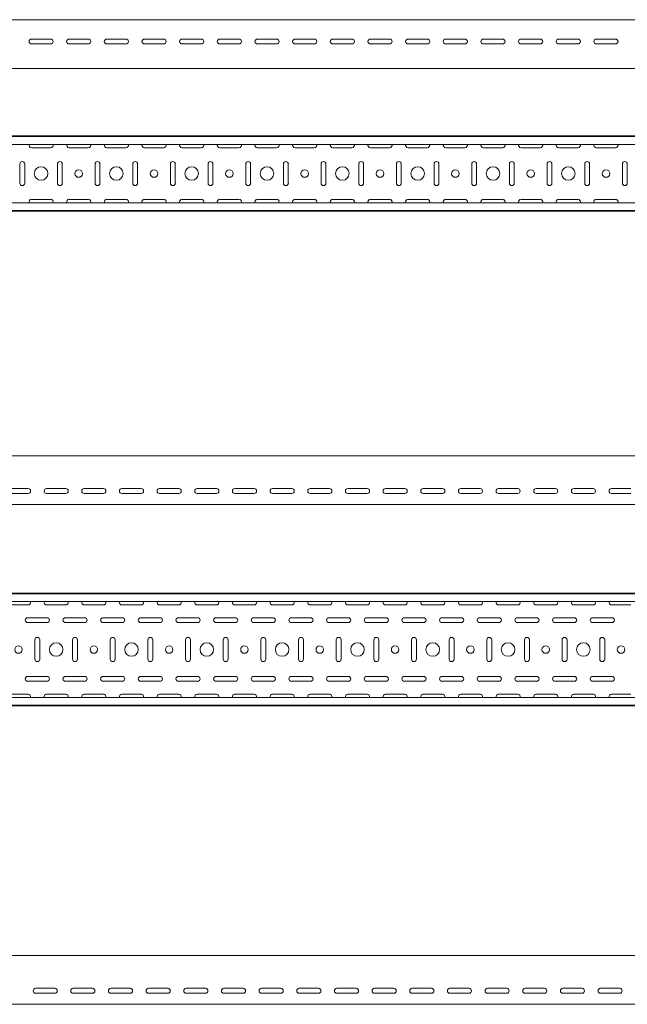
# Model space of a CAD drawing. Header units: millimetres. Extents: x -792 to 3872, y -6969 to -452.
# Tile 19 of 20: x 2309 to 3116, y -1761 to -452. Entities that reach past the tile are written whole.
import ezdxf

# ---------------------------------------------------------------- set-up
doc = ezdxf.new("R2010")
doc.units = ezdxf.units.MM

msp = doc.modelspace()

# ---------------------------------------------------------------- linework, layer by layer
at = {"color": 7, "linetype": 'Continuous', "lineweight": 15}
for p, q in [((3812.4, -452.4), (812.4, -452.4)), ((2324.6, -478.1), (2350.1, -478.1)), ((2374.6, -478.1), (2400.1, -478.1)), ((2424.6, -478.1), (2450.1, -478.1)), ((2474.6, -478.1), (2500.1, -478.1)), ((2524.6, -478.1), (2550.1, -478.1)), ((2574.6, -478.1), (2600.1, -478.1)), ((2624.6, -478.1), (2650.1, -478.1)), ((2674.6, -478.1), (2700.1, -478.1)), ((2724.6, -478.1), (2750.1, -478.1)), ((2774.6, -478.1), (2800.1, -478.1)), ((2824.6, -478.1), (2850.1, -478.1)), ((2874.6, -478.1), (2900.1, -478.1)), ((2924.6, -478.1), (2950.1, -478.1)), ((2974.6, -478.1), (3000.1, -478.1)), ((3024.6, -478.1), (3050.1, -478.1)), ((3074.6, -478.1), (3100.1, -478.1)), ((2350.1, -484.6), (2324.6, -484.6)), ((2400.1, -484.6), (2374.6, -484.6)), ((2450.1, -484.6), (2424.6, -484.6)), ((2500.1, -484.6), (2474.6, -484.6)), ((2550.1, -484.6), (2524.6, -484.6)), ((2600.1, -484.6), (2574.6, -484.6)), ((2650.1, -484.6), (2624.6, -484.6)), ((2700.1, -484.6), (2674.6, -484.6)), ((2750.1, -484.6), (2724.6, -484.6)), ((2800.1, -484.6), (2774.6, -484.6)), ((2850.1, -484.6), (2824.6, -484.6)), ((2900.1, -484.6), (2874.6, -484.6)), ((2950.1, -484.6), (2924.6, -484.6)), ((3000.1, -484.6), (2974.6, -484.6)), ((3050.1, -484.6), (3024.6, -484.6)), ((3100.1, -484.6), (3074.6, -484.6)), ((3812.4, -517.4), (812.4, -517.4)), ((3812.4, -606.8), (812.4, -606.8)), ((3812.4, -607.8), (812.4, -607.8)), ((3812.4, -618), (812.4, -618)), ((2324.6, -622.6), (2350.1, -622.6)), ((2374.6, -622.6), (2400.1, -622.6)), ((2424.6, -622.6), (2450.1, -622.6)), ((2474.6, -622.6), (2500.1, -622.6)), ((2524.6, -622.6), (2550.1, -622.6)), ((2574.6, -622.6), (2600.1, -622.6)), ((2624.6, -622.6), (2650.1, -622.6)), ((2674.6, -622.6), (2700.1, -622.6)), ((2724.6, -622.6), (2750.1, -622.6)), ((2774.6, -622.6), (2800.1, -622.6)), ((2824.6, -622.6), (2850.1, -622.6)), ((2874.6, -622.6), (2900.1, -622.6)), ((2924.6, -622.6), (2950.1, -622.6)), ((2974.6, -622.6), (3000.1, -622.6)), ((3024.6, -622.6), (3050.1, -622.6)), ((3074.6, -622.6), (3100.1, -622.6)), ((2309.1, -644.1), (2309.1, -669.6)), ((2315.6, -669.6), (2315.6, -644.1)), ((2359.1, -644.1), (2359.1, -669.6)), ((2365.6, -669.6), (2365.6, -644.1)), ((2409.1, -644.1), (2409.1, -669.6)), ((2415.6, -669.6), (2415.6, -644.1)), ((2459.1, -644.1), (2459.1, -669.6)), ((2465.6, -669.6), (2465.6, -644.1)), ((2509.1, -644.1), (2509.1, -669.6)), ((2515.6, -669.6), (2515.6, -644.1)), ((2559.1, -644.1), (2559.1, -669.6)), ((2565.6, -669.6), (2565.6, -644.1)), ((2609.1, -644.1), (2609.1, -669.6)), ((2615.6, -669.6), (2615.6, -644.1)), ((2659.1, -644.1), (2659.1, -669.6)), ((2665.6, -669.6), (2665.6, -644.1)), ((2709.1, -644.1), (2709.1, -669.6)), ((2715.6, -669.6), (2715.6, -644.1)), ((2759.1, -644.1), (2759.1, -669.6)), ((2765.6, -669.6), (2765.6, -644.1)), ((2809.1, -644.1), (2809.1, -669.6)), ((2815.6, -669.6), (2815.6, -644.1)), ((2859.1, -644.1), (2859.1, -669.6)), ((2865.6, -669.6), (2865.6, -644.1)), ((2909.1, -644.1), (2909.1, -669.6)), ((2915.6, -669.6), (2915.6, -644.1)), ((2959.1, -644.1), (2959.1, -669.6)), ((2965.6, -669.6), (2965.6, -644.1)), ((3009.1, -644.1), (3009.1, -669.6)), ((3015.6, -669.6), (3015.6, -644.1)), ((3059.1, -644.1), (3059.1, -669.6)), ((3065.6, -669.6), (3065.6, -644.1)), ((3109.1, -644.1), (3109.1, -669.6)), ((3115.6, -669.6), (3115.6, -644.1)), ((2350.1, -691.1), (2324.6, -691.1)), ((2400.1, -691.1), (2374.6, -691.1)), ((2450.1, -691.1), (2424.6, -691.1)), ((2500.1, -691.1), (2474.6, -691.1)), ((2550.1, -691.1), (2524.6, -691.1)), ((2600.1, -691.1), (2574.6, -691.1)), ((2650.1, -691.1), (2624.6, -691.1)), ((2700.1, -691.1), (2674.6, -691.1)), ((2750.1, -691.1), (2724.6, -691.1)), ((2800.1, -691.1), (2774.6, -691.1)), ((2850.1, -691.1), (2824.6, -691.1)), ((2900.1, -691.1), (2874.6, -691.1)), ((2950.1, -691.1), (2924.6, -691.1)), ((3000.1, -691.1), (2974.6, -691.1)), ((3050.1, -691.1), (3024.6, -691.1)), ((3100.1, -691.1), (3074.6, -691.1)), ((3812.4, -695.6), (812.4, -695.6)), ((812.4, -705.8), (3812.4, -705.8)), ((3812.4, -706.8), (812.4, -706.8)), ((3832.4, -1031.7), (832.4, -1031.7)), ((2294.7, -1075.4), (2320.2, -1075.4)), ((2320.2, -1081.9), (2294.7, -1081.9)), ((2344.7, -1075.4), (2370.2, -1075.4)), ((2370.2, -1081.9), (2344.7, -1081.9)), ((2394.7, -1075.4), (2420.2, -1075.4)), ((2420.2, -1081.9), (2394.7, -1081.9)), ((2444.7, -1075.4), (2470.2, -1075.4)), ((2470.2, -1081.9), (2444.7, -1081.9)), ((2494.7, -1075.4), (2520.2, -1075.4)), ((2520.2, -1081.9), (2494.7, -1081.9)), ((2544.7, -1075.4), (2570.2, -1075.4)), ((2570.2, -1081.9), (2544.7, -1081.9)), ((2594.7, -1075.4), (2620.2, -1075.4)), ((2620.2, -1081.9), (2594.7, -1081.9)), ((2644.7, -1075.4), (2670.2, -1075.4)), ((2670.2, -1081.9), (2644.7, -1081.9)), ((2694.7, -1075.4), (2720.2, -1075.4)), ((2720.2, -1081.9), (2694.7, -1081.9)), ((2744.7, -1075.4), (2770.2, -1075.4)), ((2770.2, -1081.9), (2744.7, -1081.9)), ((2794.7, -1075.4), (2820.2, -1075.4)), ((2820.2, -1081.9), (2794.7, -1081.9)), ((2844.7, -1075.4), (2870.2, -1075.4)), ((2870.2, -1081.9), (2844.7, -1081.9)), ((2894.7, -1075.4), (2920.2, -1075.4)), ((2920.2, -1081.9), (2894.7, -1081.9)), ((2944.7, -1075.4), (2970.2, -1075.4)), ((2970.2, -1081.9), (2944.7, -1081.9)), ((2994.7, -1075.4), (3020.2, -1075.4)), ((3020.2, -1081.9), (2994.7, -1081.9)), ((3044.7, -1075.4), (3070.2, -1075.4)), ((3070.2, -1081.9), (3044.7, -1081.9)), ((3094.7, -1075.4), (3120.2, -1075.4)), ((3120.2, -1081.9), (3094.7, -1081.9)), ((3832.4, -1096.7), (832.4, -1096.7)), ((3832.4, -1214.3), (832.4, -1214.3)), ((3832.4, -1215.3), (832.4, -1215.3)), ((3832.4, -1225.5), (832.4, -1225.5)), ((2294.7, -1230), (2320.2, -1230)), ((2344.7, -1230), (2370.2, -1230)), ((2394.7, -1230), (2420.2, -1230)), ((2444.7, -1230), (2470.2, -1230)), ((2494.7, -1230), (2520.2, -1230)), ((2544.7, -1230), (2570.2, -1230)), ((2594.7, -1230), (2620.2, -1230)), ((2644.7, -1230), (2670.2, -1230)), ((2694.7, -1230), (2720.2, -1230)), ((2744.7, -1230), (2770.2, -1230)), ((2794.7, -1230), (2820.2, -1230)), ((2844.7, -1230), (2870.2, -1230)), ((2894.7, -1230), (2920.2, -1230)), ((2944.7, -1230), (2970.2, -1230)), ((2994.7, -1230), (3020.2, -1230)), ((3044.7, -1230), (3070.2, -1230)), ((3094.7, -1230), (3120.2, -1230)), ((2345.2, -1247), (2319.7, -1247)), ((2319.7, -1253.5), (2345.2, -1253.5)), ((2395.2, -1247), (2369.7, -1247)), ((2369.7, -1253.5), (2395.2, -1253.5)), ((2445.2, -1247), (2419.7, -1247)), ((2419.7, -1253.5), (2445.2, -1253.5)), ((2495.2, -1247), (2469.7, -1247)), ((2469.7, -1253.5), (2495.2, -1253.5)), ((2545.2, -1247), (2519.7, -1247)), ((2519.7, -1253.5), (2545.2, -1253.5)), ((2595.2, -1247), (2569.7, -1247)), ((2569.7, -1253.5), (2595.2, -1253.5)), ((2645.2, -1247), (2619.7, -1247)), ((2619.7, -1253.5), (2645.2, -1253.5)), ((2695.2, -1247), (2669.7, -1247)), ((2669.7, -1253.5), (2695.2, -1253.5)), ((2745.2, -1247), (2719.7, -1247)), ((2719.7, -1253.5), (2745.2, -1253.5)), ((2795.2, -1247), (2769.7, -1247)), ((2769.7, -1253.5), (2795.2, -1253.5)), ((2845.2, -1247), (2819.7, -1247)), ((2819.7, -1253.5), (2845.2, -1253.5)), ((2895.2, -1247), (2869.7, -1247)), ((2869.7, -1253.5), (2895.2, -1253.5)), ((2945.2, -1247), (2919.7, -1247)), ((2919.7, -1253.5), (2945.2, -1253.5)), ((2995.2, -1247), (2969.7, -1247)), ((2969.7, -1253.5), (2995.2, -1253.5)), ((3045.2, -1247), (3019.7, -1247)), ((3019.7, -1253.5), (3045.2, -1253.5)), ((3095.2, -1247), (3069.7, -1247)), ((3069.7, -1253.5), (3095.2, -1253.5)), ((2329.2, -1276.5), (2329.2, -1302)), ((2335.7, -1302), (2335.7, -1276.5)), ((2379.2, -1276.5), (2379.2, -1302)), ((2385.7, -1302), (2385.7, -1276.5)), ((2429.2, -1276.5), (2429.2, -1302)), ((2435.7, -1302), (2435.7, -1276.5)), ((2479.2, -1276.5), (2479.2, -1302)), ((2485.7, -1302), (2485.7, -1276.5)), ((2529.2, -1276.5), (2529.2, -1302)), ((2535.7, -1302), (2535.7, -1276.5)), ((2579.2, -1276.5), (2579.2, -1302)), ((2585.7, -1302), (2585.7, -1276.5)), ((2629.2, -1276.5), (2629.2, -1302)), ((2635.7, -1302), (2635.7, -1276.5)), ((2679.2, -1276.5), (2679.2, -1302)), ((2685.7, -1302), (2685.7, -1276.5)), ((2729.2, -1276.5), (2729.2, -1302)), ((2735.7, -1302), (2735.7, -1276.5)), ((2779.2, -1276.5), (2779.2, -1302)), ((2785.7, -1302), (2785.7, -1276.5)), ((2829.2, -1276.5), (2829.2, -1302)), ((2835.7, -1302), (2835.7, -1276.5)), ((2879.2, -1276.5), (2879.2, -1302)), ((2885.7, -1302), (2885.7, -1276.5)), ((2929.2, -1276.5), (2929.2, -1302)), ((2935.7, -1302), (2935.7, -1276.5)), ((2979.2, -1276.5), (2979.2, -1302)), ((2985.7, -1302), (2985.7, -1276.5)), ((3029.2, -1276.5), (3029.2, -1302)), ((3035.7, -1302), (3035.7, -1276.5)), ((3079.2, -1276.5), (3079.2, -1302)), ((3085.7, -1302), (3085.7, -1276.5)), ((2345.2, -1325), (2319.7, -1325)), ((2319.7, -1331.5), (2345.2, -1331.5)), ((2395.2, -1325), (2369.7, -1325)), ((2369.7, -1331.5), (2395.2, -1331.5)), ((2445.2, -1325), (2419.7, -1325)), ((2419.7, -1331.5), (2445.2, -1331.5)), ((2495.2, -1325), (2469.7, -1325)), ((2469.7, -1331.5), (2495.2, -1331.5)), ((2545.2, -1325), (2519.7, -1325)), ((2519.7, -1331.5), (2545.2, -1331.5)), ((2595.2, -1325), (2569.7, -1325)), ((2569.7, -1331.5), (2595.2, -1331.5)), ((2645.2, -1325), (2619.7, -1325)), ((2619.7, -1331.5), (2645.2, -1331.5)), ((2695.2, -1325), (2669.7, -1325)), ((2669.7, -1331.5), (2695.2, -1331.5)), ((2745.2, -1325), (2719.7, -1325)), ((2719.7, -1331.5), (2745.2, -1331.5)), ((2795.2, -1325), (2769.7, -1325)), ((2769.7, -1331.5), (2795.2, -1331.5)), ((2845.2, -1325), (2819.7, -1325)), ((2819.7, -1331.5), (2845.2, -1331.5)), ((2895.2, -1325), (2869.7, -1325)), ((2869.7, -1331.5), (2895.2, -1331.5)), ((2945.2, -1325), (2919.7, -1325)), ((2919.7, -1331.5), (2945.2, -1331.5)), ((2995.2, -1325), (2969.7, -1325)), ((2969.7, -1331.5), (2995.2, -1331.5)), ((3045.2, -1325), (3019.7, -1325)), ((3019.7, -1331.5), (3045.2, -1331.5)), ((3095.2, -1325), (3069.7, -1325)), ((3069.7, -1331.5), (3095.2, -1331.5)), ((3832.4, -1353.1), (832.4, -1353.1)), ((2320.2, -1348.5), (2294.7, -1348.5)), ((2370.2, -1348.5), (2344.7, -1348.5)), ((2420.2, -1348.5), (2394.7, -1348.5)), ((2470.2, -1348.5), (2444.7, -1348.5)), ((2520.2, -1348.5), (2494.7, -1348.5)), ((2570.2, -1348.5), (2544.7, -1348.5)), ((2620.2, -1348.5), (2594.7, -1348.5)), ((2670.2, -1348.5), (2644.7, -1348.5)), ((2720.2, -1348.5), (2694.7, -1348.5)), ((2770.2, -1348.5), (2744.7, -1348.5)), ((2820.2, -1348.5), (2794.7, -1348.5)), ((2870.2, -1348.5), (2844.7, -1348.5)), ((2920.2, -1348.5), (2894.7, -1348.5)), ((2970.2, -1348.5), (2944.7, -1348.5)), ((3020.2, -1348.5), (2994.7, -1348.5)), ((3070.2, -1348.5), (3044.7, -1348.5)), ((3120.2, -1348.5), (3094.7, -1348.5)), ((832.4, -1363.3), (3832.4, -1363.3)), ((3832.4, -1364.3), (832.4, -1364.3)), ((3867.9, -1695.7), (867.9, -1695.7)), ((2330.1, -1739.4), (2355.6, -1739.4)), ((2380.1, -1739.4), (2405.6, -1739.4)), ((2430.1, -1739.4), (2455.6, -1739.4)), ((2480.1, -1739.4), (2505.6, -1739.4)), ((2530.1, -1739.4), (2555.6, -1739.4)), ((2580.1, -1739.4), (2605.6, -1739.4)), ((2630.1, -1739.4), (2655.6, -1739.4)), ((2680.1, -1739.4), (2705.6, -1739.4)), ((2730.1, -1739.4), (2755.6, -1739.4)), ((2780.1, -1739.4), (2805.6, -1739.4)), ((2830.1, -1739.4), (2855.6, -1739.4)), ((2880.1, -1739.4), (2905.6, -1739.4)), ((2930.1, -1739.4), (2955.6, -1739.4)), ((2980.1, -1739.4), (3005.6, -1739.4)), ((3030.1, -1739.4), (3055.6, -1739.4)), ((3080.1, -1739.4), (3105.6, -1739.4)), ((2355.6, -1745.9), (2330.1, -1745.9)), ((2405.6, -1745.9), (2380.1, -1745.9)), ((2455.6, -1745.9), (2430.1, -1745.9)), ((2505.6, -1745.9), (2480.1, -1745.9)), ((2555.6, -1745.9), (2530.1, -1745.9)), ((2605.6, -1745.9), (2580.1, -1745.9)), ((2655.6, -1745.9), (2630.1, -1745.9)), ((2705.6, -1745.9), (2680.1, -1745.9)), ((2755.6, -1745.9), (2730.1, -1745.9)), ((2805.6, -1745.9), (2780.1, -1745.9)), ((2855.6, -1745.9), (2830.1, -1745.9)), ((2905.6, -1745.9), (2880.1, -1745.9)), ((2955.6, -1745.9), (2930.1, -1745.9)), ((3005.6, -1745.9), (2980.1, -1745.9)), ((3055.6, -1745.9), (3030.1, -1745.9)), ((3105.6, -1745.9), (3080.1, -1745.9)), ((3867.9, -1760.7), (867.9, -1760.7))]:
    msp.add_line(p, q, dxfattribs=at)
for centre, radius in [((2337.4, -656.8), 9), ((2387.4, -656.8), 5), ((2437.4, -656.8), 9), ((2487.4, -656.8), 5), ((2537.4, -656.8), 9), ((2587.4, -656.8), 5), ((2637.4, -656.8), 9), ((2687.4, -656.8), 5), ((2737.4, -656.8), 9), ((2787.4, -656.8), 5), ((2837.4, -656.8), 9), ((2887.4, -656.8), 5), ((2937.4, -656.8), 9), ((2987.4, -656.8), 5), ((3037.4, -656.8), 9), ((3087.4, -656.8), 5), ((2357.4, -1289.3), 9), ((2457.4, -1289.3), 9), ((2557.4, -1289.3), 9), ((2657.4, -1289.3), 9), ((2757.4, -1289.3), 9), ((2857.4, -1289.3), 9), ((2957.4, -1289.3), 9), ((3057.4, -1289.3), 9), ((2307.4, -1289.3), 5), ((2407.4, -1289.3), 5), ((2507.4, -1289.3), 5), ((2607.4, -1289.3), 5), ((2707.4, -1289.3), 5), ((2807.4, -1289.3), 5), ((2907.4, -1289.3), 5), ((3007.4, -1289.3), 5), ((3107.4, -1289.3), 5)]:
    msp.add_circle(centre, radius, dxfattribs=at)
for centre, start, end in [((2324.6, -481.4), 90, 270), ((2350.1, -481.4), 270, 90), ((2374.6, -481.4), 90, 270), ((2400.1, -481.4), 270, 90), ((2424.6, -481.4), 90, 270), ((2450.1, -481.4), 270, 90), ((2474.6, -481.4), 90, 270), ((2500.1, -481.4), 270, 90), ((2524.6, -481.4), 90, 270), ((2550.1, -481.4), 270, 90), ((2574.6, -481.4), 90, 270), ((2600.1, -481.4), 270, 90), ((2624.6, -481.4), 90, 270), ((2650.1, -481.4), 270, 90), ((2674.6, -481.4), 90, 270), ((2700.1, -481.4), 270, 90), ((2724.6, -481.4), 90, 270), ((2750.1, -481.4), 270, 90), ((2774.6, -481.4), 90, 270), ((2800.1, -481.4), 270, 90), ((2824.6, -481.4), 90, 270), ((2850.1, -481.4), 270, 90), ((2874.6, -481.4), 90, 270), ((2900.1, -481.4), 270, 90), ((2924.6, -481.4), 90, 270), ((2950.1, -481.4), 270, 90), ((2974.6, -481.4), 90, 270), ((3000.1, -481.4), 270, 90), ((3024.6, -481.4), 90, 270), ((3050.1, -481.4), 270, 90), ((3074.6, -481.4), 90, 270), ((3100.1, -481.4), 270, 90), ((2324.6, -619.3), 156.6479, 270), ((2350.1, -619.3), 270, 23.3521), ((2374.6, -619.3), 156.6479, 270), ((2400.1, -619.3), 270, 23.3521), ((2424.6, -619.3), 156.6479, 270), ((2450.1, -619.3), 270, 23.3521), ((2474.6, -619.3), 156.6479, 270), ((2500.1, -619.3), 270, 23.3521), ((2524.6, -619.3), 156.6479, 270), ((2550.1, -619.3), 270, 23.3521), ((2574.6, -619.3), 156.6479, 270), ((2600.1, -619.3), 270, 23.3521), ((2624.6, -619.3), 156.6479, 270), ((2650.1, -619.3), 270, 23.3521), ((2674.6, -619.3), 156.6479, 270), ((2700.1, -619.3), 270, 23.3521), ((2724.6, -619.3), 156.6479, 270), ((2750.1, -619.3), 270, 23.3521), ((2774.6, -619.3), 156.6479, 270), ((2800.1, -619.3), 270, 23.3521), ((2824.6, -619.3), 156.6479, 270), ((2850.1, -619.3), 270, 23.3521), ((2874.6, -619.3), 156.6479, 270), ((2900.1, -619.3), 270, 23.3521), ((2924.6, -619.3), 156.6479, 270), ((2950.1, -619.3), 270, 23.3521), ((2974.6, -619.3), 156.6479, 270), ((3000.1, -619.3), 270, 23.3521), ((3024.6, -619.3), 156.6479, 270), ((3050.1, -619.3), 270, 23.3521), ((3074.6, -619.3), 156.6479, 270), ((3100.1, -619.3), 270, 23.3521), ((2312.4, -644.1), 0, 180), ((2362.4, -644.1), 360, 180), ((2412.4, -644.1), 0, 180), ((2462.4, -644.1), 360, 180), ((2512.4, -644.1), 0, 180), ((2562.4, -644.1), 360, 180), ((2612.4, -644.1), 0, 180), ((2662.4, -644.1), 360, 180), ((2712.4, -644.1), 0, 180), ((2762.4, -644.1), 360, 180), ((2812.4, -644.1), 0, 180), ((2862.4, -644.1), 360, 180), ((2912.4, -644.1), 0, 180), ((2962.4, -644.1), 360, 180), ((3012.4, -644.1), 0, 180), ((3062.4, -644.1), 360, 180), ((3112.4, -644.1), 0, 180), ((2312.4, -669.6), 180, 0), ((2362.4, -669.6), 180, 0), ((2412.4, -669.6), 180, 0), ((2462.4, -669.6), 180, 0), ((2512.4, -669.6), 180, 0), ((2562.4, -669.6), 180, 0), ((2612.4, -669.6), 180, 0), ((2662.4, -669.6), 180, 0), ((2712.4, -669.6), 180, 0), ((2762.4, -669.6), 180, 0), ((2812.4, -669.6), 180, 0), ((2862.4, -669.6), 180, 0), ((2912.4, -669.6), 180, 0), ((2962.4, -669.6), 180, 0), ((3012.4, -669.6), 180, 0), ((3062.4, -669.6), 180, 0), ((3112.4, -669.6), 180, 0), ((2324.6, -694.3), 90, 203.3521), ((2350.1, -694.3), 336.6479, 90), ((2374.6, -694.3), 90, 203.3521), ((2400.1, -694.3), 336.6479, 90), ((2424.6, -694.3), 90, 203.3521), ((2450.1, -694.3), 336.6479, 90), ((2474.6, -694.3), 90, 203.3521), ((2500.1, -694.3), 336.6479, 90), ((2524.6, -694.3), 90, 203.3521), ((2550.1, -694.3), 336.6479, 90), ((2574.6, -694.3), 90, 203.3521), ((2600.1, -694.3), 336.6479, 90), ((2624.6, -694.3), 90, 203.3521), ((2650.1, -694.3), 336.6479, 90), ((2674.6, -694.3), 90, 203.3521), ((2700.1, -694.3), 336.6479, 90), ((2724.6, -694.3), 90, 203.3521), ((2750.1, -694.3), 336.6479, 90), ((2774.6, -694.3), 90, 203.3521), ((2800.1, -694.3), 336.6479, 90), ((2824.6, -694.3), 90, 203.3521), ((2850.1, -694.3), 336.6479, 90), ((2874.6, -694.3), 90, 203.3521), ((2900.1, -694.3), 336.6479, 90), ((2924.6, -694.3), 90, 203.3521), ((2950.1, -694.3), 336.6479, 90), ((2974.6, -694.3), 90, 203.3521), ((3000.1, -694.3), 336.6479, 90), ((3024.6, -694.3), 90, 203.3521), ((3050.1, -694.3), 336.6479, 90), ((3074.6, -694.3), 90, 203.3521), ((3100.1, -694.3), 336.6479, 90), ((2320.2, -1078.7), 270, 90), ((2344.7, -1078.7), 90, 270), ((2370.2, -1078.7), 270, 90), ((2394.7, -1078.7), 90, 270), ((2420.2, -1078.7), 270, 90), ((2444.7, -1078.7), 90, 270), ((2470.2, -1078.7), 270, 90), ((2494.7, -1078.7), 90, 270), ((2520.2, -1078.7), 270, 90), ((2544.7, -1078.7), 90, 270), ((2570.2, -1078.7), 270, 90), ((2594.7, -1078.7), 90, 270), ((2620.2, -1078.7), 270, 90), ((2644.7, -1078.7), 90, 270), ((2670.2, -1078.7), 270, 90), ((2694.7, -1078.7), 90, 270), ((2720.2, -1078.7), 270, 90), ((2744.7, -1078.7), 90, 270), ((2770.2, -1078.7), 270, 90), ((2794.7, -1078.7), 90, 270), ((2820.2, -1078.7), 270, 90), ((2844.7, -1078.7), 90, 270), ((2870.2, -1078.7), 270, 90), ((2894.7, -1078.7), 90, 270), ((2920.2, -1078.7), 270, 90), ((2944.7, -1078.7), 90, 270), ((2970.2, -1078.7), 270, 90), ((2994.7, -1078.7), 90, 270), ((3020.2, -1078.7), 270, 90), ((3044.7, -1078.7), 90, 270), ((3070.2, -1078.7), 270, 90), ((3094.7, -1078.7), 90, 270), ((2320.2, -1226.8), 270, 23.3521), ((2344.7, -1226.8), 156.6479, 270), ((2370.2, -1226.8), 270, 23.3521), ((2394.7, -1226.8), 156.6479, 270), ((2420.2, -1226.8), 270, 23.3521), ((2444.7, -1226.8), 156.6479, 270), ((2470.2, -1226.8), 270, 23.3521), ((2494.7, -1226.8), 156.6479, 270), ((2520.2, -1226.8), 270, 23.3521), ((2544.7, -1226.8), 156.6479, 270), ((2570.2, -1226.8), 270, 23.3521), ((2594.7, -1226.8), 156.6479, 270), ((2620.2, -1226.8), 270, 23.3521), ((2644.7, -1226.8), 156.6479, 270), ((2670.2, -1226.8), 270, 23.3521), ((2694.7, -1226.8), 156.6479, 270), ((2720.2, -1226.8), 270, 23.3521), ((2744.7, -1226.8), 156.6479, 270), ((2770.2, -1226.8), 270, 23.3521), ((2794.7, -1226.8), 156.6479, 270), ((2820.2, -1226.8), 270, 23.3521), ((2844.7, -1226.8), 156.6479, 270), ((2870.2, -1226.8), 270, 23.3521), ((2894.7, -1226.8), 156.6479, 270), ((2920.2, -1226.8), 270, 23.3521), ((2944.7, -1226.8), 156.6479, 270), ((2970.2, -1226.8), 270, 23.3521), ((2994.7, -1226.8), 156.6479, 270), ((3020.2, -1226.8), 270, 23.3521), ((3044.7, -1226.8), 156.6479, 270), ((3070.2, -1226.8), 270, 23.3521), ((3094.7, -1226.8), 156.6479, 270), ((2319.7, -1250.3), 90, 270), ((2345.2, -1250.3), 270, 90), ((2369.7, -1250.3), 90, 270), ((2395.2, -1250.3), 270, 90), ((2419.7, -1250.3), 90, 270), ((2445.2, -1250.3), 270, 90), ((2469.7, -1250.3), 90, 270), ((2495.2, -1250.3), 270, 90), ((2519.7, -1250.3), 90, 270), ((2545.2, -1250.3), 270, 90), ((2569.7, -1250.3), 90, 270), ((2595.2, -1250.3), 270, 90), ((2619.7, -1250.3), 90, 270), ((2645.2, -1250.3), 270, 90), ((2669.7, -1250.3), 90, 270), ((2695.2, -1250.3), 270, 90), ((2719.7, -1250.3), 90, 270), ((2745.2, -1250.3), 270, 90), ((2769.7, -1250.3), 90, 270), ((2795.2, -1250.3), 270, 90), ((2819.7, -1250.3), 90, 270), ((2845.2, -1250.3), 270, 90), ((2869.7, -1250.3), 90, 270), ((2895.2, -1250.3), 270, 90), ((2919.7, -1250.3), 90, 270), ((2945.2, -1250.3), 270, 90), ((2969.7, -1250.3), 90, 270), ((2995.2, -1250.3), 270, 90), ((3019.7, -1250.3), 90, 270), ((3045.2, -1250.3), 270, 90), ((3069.7, -1250.3), 90, 270), ((3095.2, -1250.3), 270, 90), ((2332.4, -1276.5), 0, 180), ((2382.4, -1276.5), 360, 180), ((2432.4, -1276.5), 0, 180), ((2482.4, -1276.5), 360, 180), ((2532.4, -1276.5), 0, 180), ((2582.4, -1276.5), 360, 180), ((2632.4, -1276.5), 0, 180), ((2682.4, -1276.5), 360, 180), ((2732.4, -1276.5), 0, 180), ((2782.4, -1276.5), 360, 180), ((2832.4, -1276.5), 0, 180), ((2882.4, -1276.5), 360, 180), ((2932.4, -1276.5), 0, 180), ((2982.4, -1276.5), 360, 180), ((3032.4, -1276.5), 0, 180), ((3082.4, -1276.5), 360, 180), ((2332.4, -1302), 180, 0), ((2382.4, -1302), 180, 0), ((2432.4, -1302), 180, 0), ((2482.4, -1302), 180, 0), ((2532.4, -1302), 180, 0), ((2582.4, -1302), 180, 0), ((2632.4, -1302), 180, 0), ((2682.4, -1302), 180, 0), ((2732.4, -1302), 180, 0), ((2782.4, -1302), 180, 0), ((2832.4, -1302), 180, 0), ((2882.4, -1302), 180, 0), ((2932.4, -1302), 180, 0), ((2982.4, -1302), 180, 0), ((3032.4, -1302), 180, 0), ((3082.4, -1302), 180, 0), ((2319.7, -1328.3), 90, 270), ((2345.2, -1328.3), 270, 90), ((2369.7, -1328.3), 90, 270), ((2395.2, -1328.3), 270, 90), ((2419.7, -1328.3), 90, 270), ((2445.2, -1328.3), 270, 90), ((2469.7, -1328.3), 90, 270), ((2495.2, -1328.3), 270, 90), ((2519.7, -1328.3), 90, 270), ((2545.2, -1328.3), 270, 90), ((2569.7, -1328.3), 90, 270), ((2595.2, -1328.3), 270, 90), ((2619.7, -1328.3), 90, 270), ((2645.2, -1328.3), 270, 90), ((2669.7, -1328.3), 90, 270), ((2695.2, -1328.3), 270, 90), ((2719.7, -1328.3), 90, 270), ((2745.2, -1328.3), 270, 90), ((2769.7, -1328.3), 90, 270), ((2795.2, -1328.3), 270, 90), ((2819.7, -1328.3), 90, 270), ((2845.2, -1328.3), 270, 90), ((2869.7, -1328.3), 90, 270), ((2895.2, -1328.3), 270, 90), ((2919.7, -1328.3), 90, 270), ((2945.2, -1328.3), 270, 90), ((2969.7, -1328.3), 90, 270), ((2995.2, -1328.3), 270, 90), ((3019.7, -1328.3), 90, 270), ((3045.2, -1328.3), 270, 90), ((3069.7, -1328.3), 90, 270), ((3095.2, -1328.3), 270, 90), ((2320.2, -1351.8), 336.6479, 90), ((2344.7, -1351.8), 90, 203.3521), ((2370.2, -1351.8), 336.6479, 90), ((2394.7, -1351.8), 90, 203.3521), ((2420.2, -1351.8), 336.6479, 90), ((2444.7, -1351.8), 90, 203.3521), ((2470.2, -1351.8), 336.6479, 90), ((2494.7, -1351.8), 90, 203.3521), ((2520.2, -1351.8), 336.6479, 90), ((2544.7, -1351.8), 90, 203.3521), ((2570.2, -1351.8), 336.6479, 90), ((2594.7, -1351.8), 90, 203.3521), ((2620.2, -1351.8), 336.6479, 90), ((2644.7, -1351.8), 90, 203.3521), ((2670.2, -1351.8), 336.6479, 90), ((2694.7, -1351.8), 90, 203.3521), ((2720.2, -1351.8), 336.6479, 90), ((2744.7, -1351.8), 90, 203.3521), ((2770.2, -1351.8), 336.6479, 90), ((2794.7, -1351.8), 90, 203.3521), ((2820.2, -1351.8), 336.6479, 90), ((2844.7, -1351.8), 90, 203.3521), ((2870.2, -1351.8), 336.6479, 90), ((2894.7, -1351.8), 90, 203.3521), ((2920.2, -1351.8), 336.6479, 90), ((2944.7, -1351.8), 90, 203.3521), ((2970.2, -1351.8), 336.6479, 90), ((2994.7, -1351.8), 90, 203.3521), ((3020.2, -1351.8), 336.6479, 90), ((3044.7, -1351.8), 90, 203.3521), ((3070.2, -1351.8), 336.6479, 90), ((3094.7, -1351.8), 90, 203.3521), ((2330.1, -1742.7), 90, 270), ((2355.6, -1742.7), 270, 90), ((2380.1, -1742.7), 90, 270), ((2405.6, -1742.7), 270, 90), ((2430.1, -1742.7), 90, 270), ((2455.6, -1742.7), 270, 90), ((2480.1, -1742.7), 90, 270), ((2505.6, -1742.7), 270, 90), ((2530.1, -1742.7), 90, 270), ((2555.6, -1742.7), 270, 90), ((2580.1, -1742.7), 90, 270), ((2605.6, -1742.7), 270, 90), ((2630.1, -1742.7), 90, 270), ((2655.6, -1742.7), 270, 90), ((2680.1, -1742.7), 90, 270), ((2705.6, -1742.7), 270, 90), ((2730.1, -1742.7), 90, 270), ((2755.6, -1742.7), 270, 90), ((2780.1, -1742.7), 90, 270), ((2805.6, -1742.7), 270, 90), ((2830.1, -1742.7), 90, 270), ((2855.6, -1742.7), 270, 90), ((2880.1, -1742.7), 90, 270), ((2905.6, -1742.7), 270, 90), ((2930.1, -1742.7), 90, 270), ((2955.6, -1742.7), 270, 90), ((2980.1, -1742.7), 90, 270), ((3005.6, -1742.7), 270, 90), ((3030.1, -1742.7), 90, 270), ((3055.6, -1742.7), 270, 90), ((3080.1, -1742.7), 90, 270), ((3105.6, -1742.7), 270, 90)]:
    msp.add_arc(centre, 3.25, start, end, dxfattribs=at)

doc.saveas('drawing.dxf')
